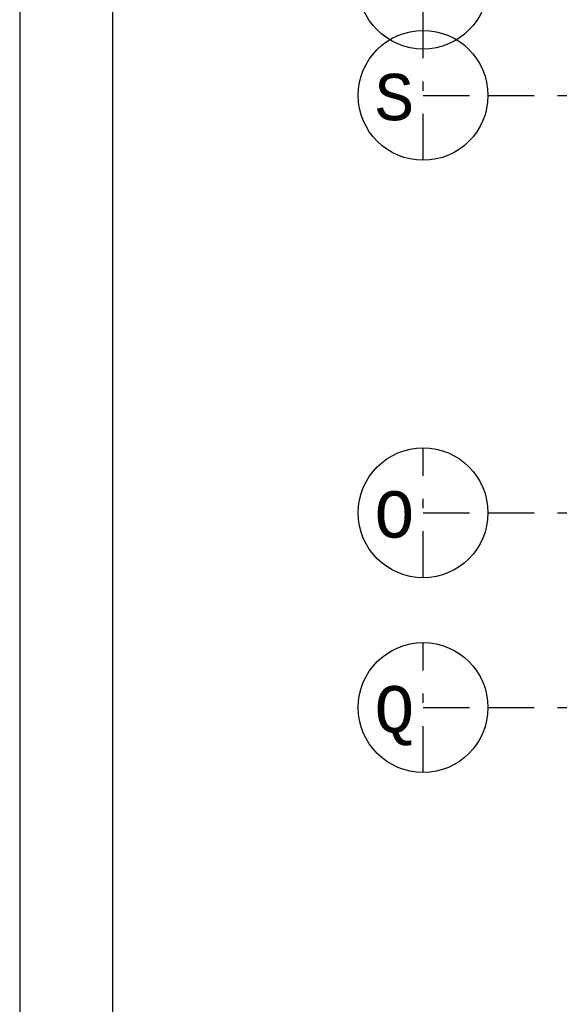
# Model space of a CAD drawing. Extents: x 2 to 87, y -108 to 11.
# Tile 2 of 256: x 2.48 to 8.37, y -96.71 to -86.09. Entities that reach past the tile are written whole.
import ezdxf

# ---------------------------------------------------------------- set-up
doc = ezdxf.new("R2010")
doc.units = 0
doc.header["$MEASUREMENT"] = 0
doc.linetypes.add('DASHDOT', pattern=[1, 0.5, -0.25, 0, -0.25])
doc.layers.add('1', color=7, linetype='CONTINUOUS')
doc.layers.add('5', color=7, linetype='CONTINUOUS')
doc.styles.add('MONOTXT', font='MONOTXT', dxfattribs={"height": 0.2})

msp = doc.modelspace()

# ---------------------------------------------------------------- linework, layer by layer
at = {"layer": '1', "color": 7, "linetype": 'Continuous'}
msp.add_line((2.4762, 11.0145), (2.4762, -107.7855), dxfattribs=at)
msp.add_lwpolyline([(85.5762, 10.0145), (3.4762, 10.0145), (3.4762, -106.7855), (85.5762, -106.7855)], close=True, dxfattribs=at)
at = {"layer": '5', "color": 7, "linetype": 'DASHDOT'}
for p, q in [((6.8276, -86.4075), (6.8276, -85.0075)), ((6.8276, -87.6075), (6.8276, -86.2075)), ((6.8276, -86.9075), (7.5276, -86.9075)), ((7.5276, -86.9075), (52.6276, -86.9075)), ((6.8276, -92.1075), (6.8276, -90.7075)), ((6.8276, -91.4075), (7.5276, -91.4075)), ((7.5276, -91.4075), (52.6276, -91.4075)), ((6.8276, -94.2075), (6.8276, -92.8075)), ((6.8276, -93.5075), (7.5276, -93.5075)), ((7.5276, -93.5075), (52.6276, -93.5075))]:
    msp.add_line(p, q, dxfattribs=at)
at = {"layer": '5', "color": 3, "linetype": 'Continuous'}
for centre in [(6.8276, -85.7075), (6.8276, -86.9075), (6.8276, -91.4075), (6.8276, -93.5075)]:
    msp.add_circle(centre, 0.7, dxfattribs=at)

# ---------------------------------------------------------------- texts
at = {"layer": '5', "color": 1, "linetype": 'Continuous', "style": 'MONOTXT'}
for s, p in [('S  ', (6.3018, -87.1755)), ('O  ', (6.3018, -91.6755)), ('Q  ', (6.3018, -93.7755))]:
    msp.add_text(s, height=0.5, dxfattribs=at).set_placement(p)

doc.saveas('drawing.dxf')
